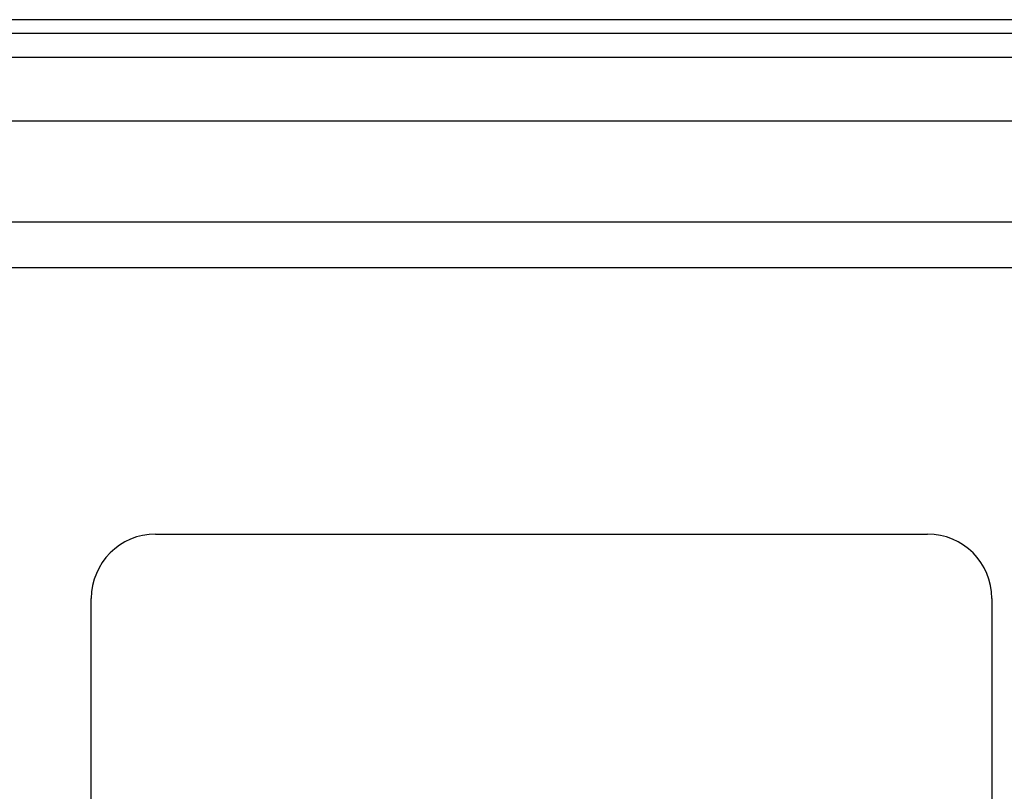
# Model space of a CAD drawing. Header units: inches. Extents: x 2.8 to 80.3, y 4.6 to 43.1.
# Tile 57 of 83: x 12.9 to 16.8, y 29.8 to 32.8. Entities that reach past the tile are written whole.
import ezdxf

# ---------------------------------------------------------------- set-up
doc = ezdxf.new("R2010")
doc.units = ezdxf.units.IN
doc.header["$MEASUREMENT"] = 0
doc.layers.add('Visible Edges(ANSI)', color=7, linetype='Continuous', lineweight=25)
doc.layers.add('Visible Tangent Edges(ANSI)', color=7, linetype='Continuous', lineweight=25)

msp = doc.modelspace()

# ---------------------------------------------------------------- linework, layer by layer
at = {"layer": 'Visible Edges(ANSI)'}
for p, q in [((18.5741, 32.7699), (2.9481, 32.7699)), ((2.9481, 32.7169), (18.5741, 32.7169)), ((3.6788, 32.3762), (17.823, 32.3762)), ((17.823, 31.9825), (3.6788, 31.9825)), ((3.9076, 31.8059), (17.5326, 31.8059)), ((13.4701, 30.7699), (16.4701, 30.7699)), ((13.2201, 29.0199), (13.2201, 30.5199)), ((16.7201, 30.5199), (16.7201, 29.0199))]:
    msp.add_line(p, q, dxfattribs=at)
for centre, start, end in [((13.4701, 30.5199), 90, 180), ((16.4701, 30.5199), 0, 90)]:
    msp.add_arc(centre, 0.25, start, end, dxfattribs=at)
at = {"layer": 'Visible Tangent Edges(ANSI)'}
msp.add_line((2.9481, 32.6239), (18.5741, 32.6239), dxfattribs=at)

doc.saveas('drawing.dxf')
